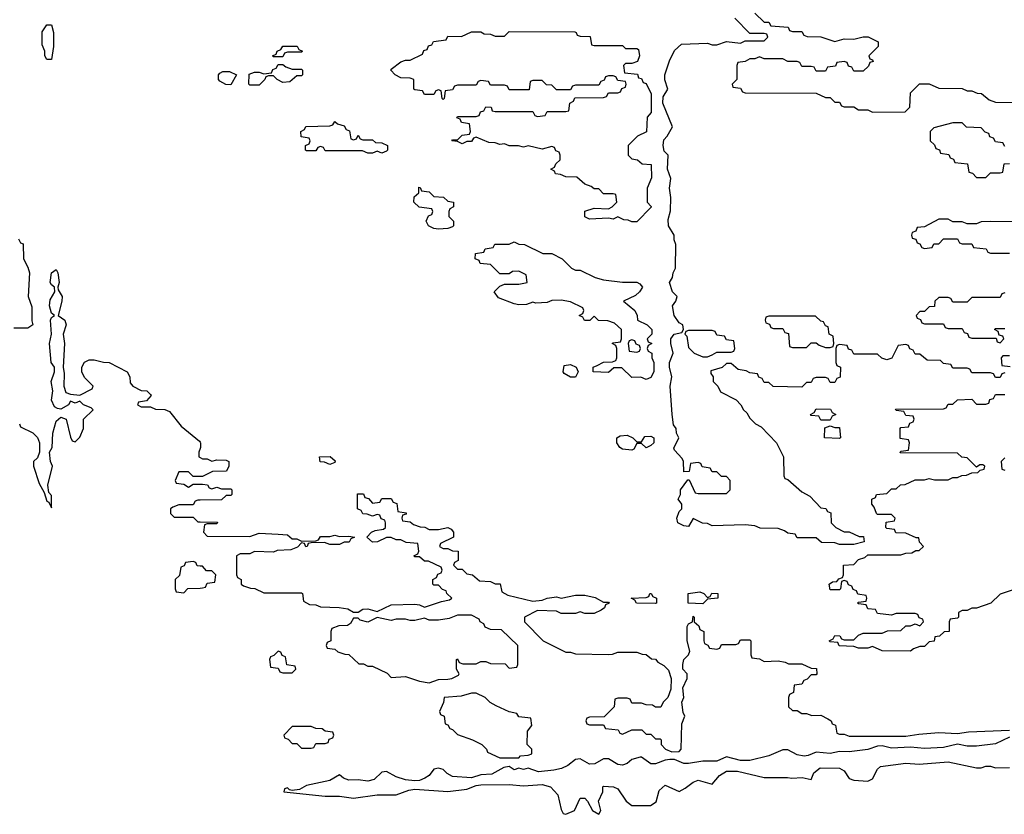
# Model space of a CAD drawing. Header units: inches. Extents: x 2701622 to 2964296, y 496201 to 720542.
# Tile 48 of 256: x 2739235 to 2743408, y 682974 to 686344. Entities that reach past the tile are written whole.
import ezdxf

# ---------------------------------------------------------------- set-up
doc = ezdxf.new("R2010")
doc.units = ezdxf.units.IN
doc.header["$MEASUREMENT"] = 0
doc.layers.add('C7638', color=7, linetype='Continuous')
doc.layers.add('C7648', color=7, linetype='Continuous')

msp = doc.modelspace()

# ---------------------------------------------------------------- linework, layer by layer
at = {"layer": 'C7638', "color": 4, "elevation": 8}
msp.add_lwpolyline([(2739350, 686175.3), (2739341.2, 686190), (2739341.2, 686210), (2739330, 686238), (2739330, 686292), (2739350, 686322), (2739370, 686322), (2739378.4, 686290), (2739378.4, 686230), (2739370, 686175.3)], close=True, dxfattribs=at)
for points in [[(2739230, 685414), (2739238, 685398), (2739250, 685394), (2739251.3, 685330), (2739270, 685294), (2739276, 685270), (2739271.3, 685170), (2739286, 685126), (2739286.4, 685066.4), (2739290.7, 685050), (2739270, 685035.3), (2739210, 685035.3)], [(2739234, 684630), (2739238, 684618), (2739290, 684592), (2739310, 684572), (2739318.8, 684550), (2739318.8, 684510), (2739310, 684486), (2739294, 684470), (2739294, 684450), (2739316.9, 684376.9), (2739338.8, 684338.8), (2739350, 684302), (2739358, 684298), (2739370, 684274), (2739370, 684326), (2739359, 684339), (2739354.5, 684370), (2739374, 684450), (2739366, 684470), (2739362, 684510), (2739372, 684530), (2739376, 684590), (2739390, 684642), (2739410, 684658), (2739432, 684650), (2739450, 684574), (2739458, 684558), (2739470, 684554), (2739490, 684574), (2739506, 684610), (2739506, 684650), (2739546, 684690), (2739538, 684698), (2739506, 684710), (2739490, 684726), (2739470, 684718), (2739450, 684726), (2739442, 684710), (2739410, 684692.3), (2739394.8, 684694.8), (2739382.7, 684702.7), (2739369.7, 684729.7), (2739376, 684770), (2739368.4, 684810), (2739382.7, 684850), (2739382.7, 684870), (2739368, 684890), (2739361.7, 684970), (2739369.6, 685010), (2739365.6, 685070), (2739370, 685081), (2739382, 685090), (2739370, 685099), (2739360.7, 685130), (2739364.4, 685155.6), (2739384, 685190), (2739382, 685210), (2739370, 685219), (2739364.5, 685230), (2739369.6, 685270), (2739390, 685284.7), (2739397.3, 685270), (2739402, 685230), (2739396, 685210), (2739398, 685198), (2739414.8, 685170), (2739414, 685150), (2739398, 685090), (2739426.8, 685070), (2739432, 685050), (2739419.1, 685010), (2739424.4, 684970), (2739418.8, 684870), (2739423.5, 684843.5), (2739421.6, 684790), (2739430, 684762.8), (2739450, 684756), (2739490, 684752), (2739542, 684778), (2739546, 684790), (2739510, 684826), (2739498, 684850), (2739498, 684870), (2739510, 684892), (2739530, 684902), (2739550, 684902), (2739590, 684891.3), (2739614, 684890), (2739691, 684851), (2739702, 684830), (2739703.6, 684803.6), (2739714, 684790), (2739750, 684772), (2739774, 684770), (2739790, 684754), (2739792, 684750), (2739772.7, 684727.3), (2739738, 684722), (2739734, 684710), (2739750, 684702), (2739790, 684702), (2739810, 684692), (2739850, 684691.3), (2739870, 684682), (2739919.6, 684619.6), (2739996.9, 684556.9), (2740000, 684552.7)], [(2740000, 684525), (2739994, 684510), (2739994, 684490), (2740000, 684487)], [(2740000, 684406), (2739970, 684406), (2739950, 684426), (2739910, 684426), (2739894, 684390), (2739898, 684378), (2739930, 684374), (2739950, 684362), (2739970, 684374), (2740000, 684374)], [(2740000, 684306.2), (2739990, 684306), (2739978, 684302), (2739970, 684286), (2739910, 684286), (2739883.6, 684276.4), (2739874, 684270), (2739874, 684250), (2739890, 684234), (2739970, 684234), (2739990, 684214), (2740000, 684213.8)], [(2740000, 684026.6), (2739987.3, 684027.3), (2739982, 684042), (2739970, 684046), (2739938, 684042), (2739932.7, 684027.3), (2739918, 684022), (2739912.7, 683987.3), (2739894, 683970), (2739894, 683930), (2739898, 683918), (2739930, 683914), (2739948, 683932), (2740000, 683933.7)]]:
    msp.add_lwpolyline(points, dxfattribs=at)
at = {"layer": 'C7648', "color": 4, "elevation": 8}
for points in [[(2743410, 684846), (2743398, 684842), (2743390, 684826), (2743370, 684826), (2743362, 684842), (2743350, 684846), (2743270, 684846), (2743262, 684862), (2743250, 684866), (2743190, 684866), (2743182, 684882), (2743150, 684886), (2743138, 684898), (2743080.4, 684900.4), (2743050, 684926), (2743030, 684926), (2743022, 684942), (2743008, 684948), (2743002, 684962), (2742990, 684966), (2742958, 684962), (2742931.1, 684908.9), (2742910, 684902), (2742888.4, 684908.4), (2742870, 684926), (2742770, 684926), (2742762, 684942), (2742747.3, 684947.3), (2742742, 684962), (2742710, 684966), (2742698, 684962), (2742694, 684950), (2742694, 684890), (2742698, 684878), (2742714, 684870), (2742712.7, 684827.3), (2742698, 684822), (2742690, 684806), (2742670, 684806), (2742662, 684822), (2742650, 684826), (2742610, 684826), (2742598, 684822), (2742590, 684806), (2742570, 684806), (2742550, 684786), (2742428.4, 684788.4), (2742410, 684806), (2742390, 684806), (2742382, 684822), (2742367.3, 684827.3), (2742362, 684842), (2742330, 684846), (2742314.6, 684854.6), (2742280.4, 684860.4), (2742250, 684886), (2742230, 684886), (2742211.6, 684868.4), (2742164.7, 684855.3), (2742163.6, 684843.6), (2742174, 684830), (2742174, 684810), (2742194, 684790), (2742205.4, 684765.4), (2742271.3, 684731.3), (2742291.3, 684711.3), (2742302, 684690), (2742316.9, 684676.9), (2742330, 684654), (2742354, 684630), (2742376.9, 684616.9), (2742442, 684550), (2742472, 684490), (2742474, 684410), (2742478, 684398), (2742490, 684394), (2742550, 684342), (2742583.6, 684323.6), (2742630, 684274), (2742651.6, 684271.6), (2742658, 684258), (2742672.7, 684252.7), (2742674, 684210), (2742694, 684190), (2742730, 684172), (2742750, 684172), (2742792.7, 684152.7), (2742811.6, 684151.6), (2742814, 684130), (2742770, 684118), (2742710, 684118), (2742690, 684126), (2742632.7, 684127.3), (2742610, 684146), (2742530, 684146), (2742522, 684162), (2742490, 684166), (2742476.4, 684176.4), (2742450, 684186), (2742372.7, 684187.3), (2742350, 684198), (2742310, 684202), (2742170, 684198), (2742150, 684208), (2742128.4, 684208.4), (2742090, 684228), (2742070, 684195.3), (2742050, 684198), (2742023.7, 684210), (2742019.5, 684230), (2742030, 684258), (2742042, 684270), (2742042, 684290), (2742026, 684310), (2742035.3, 684330), (2742035.3, 684350), (2742067.3, 684392.7), (2742072.7, 684392.7), (2742098, 684338), (2742110, 684334), (2742230, 684334), (2742246, 684350), (2742246, 684390), (2742230, 684406), (2742210, 684406), (2742190, 684426), (2742170, 684426), (2742162, 684442), (2742127.3, 684447.3), (2742122, 684462), (2742110, 684466), (2742078, 684462), (2742072.7, 684427.3), (2742050, 684426), (2742048.7, 684470), (2742043.1, 684483.1), (2742010, 684518), (2742007, 684527), (2742029, 684570), (2742019, 684590), (2742017.2, 684610), (2742006.2, 684626.2), (2742000.7, 684670), (2741992, 684790), (2741999.5, 684830), (2741989, 684870), (2741989, 684890), (2742004, 684930), (2741994, 684970), (2741994, 684990), (2742008.7, 685010), (2742042, 685018), (2742048, 685030), (2742046, 685050), (2742030, 685058), (2742009, 685090), (2742001.2, 685130), (2742015.3, 685150), (2742022, 685170), (2742001.2, 685190), (2741989.2, 685230), (2742001.2, 685250), (2742004, 685270), (2742014, 685290), (2742015.3, 685390), (2742009, 685410), (2742009, 685430), (2741984.5, 685470), (2741983.6, 685496.4), (2741993.6, 685533.6), (2741994, 685590), (2741989, 685630), (2741994, 685670), (2741981.2, 685710), (2741984, 685770), (2741967, 685787), (2741962, 685810), (2741965.1, 685834.9), (2741979, 685850), (2742002, 685890), (2741961.2, 685990), (2741962.7, 686017.3), (2741982, 686050), (2741969.3, 686089.3), (2741969, 686110), (2741989, 686170), (2742010, 686214), (2742040.4, 686239.6), (2742150, 686244.7), (2742170, 686238), (2742190, 686238), (2742230, 686251.3), (2742290, 686244.7), (2742310, 686254), (2742390, 686254), (2742406, 686270), (2742402, 686282), (2742390, 686286), (2742330, 686286), (2742266, 686350)], [(2742350, 686372), (2742390, 686334), (2742410, 686334), (2742418, 686318), (2742491.6, 686311.6), (2742498, 686298), (2742510, 686294), (2742550, 686294), (2742558, 686278), (2742572.7, 686272.7), (2742631.1, 686271.1), (2742690, 686252), (2742730, 686262.8), (2742770, 686261), (2742810, 686271), (2742830.9, 686270.9), (2742874, 686250), (2742874, 686230), (2742834, 686190), (2742838, 686178), (2742850, 686174), (2742852.7, 686167.3), (2742838, 686162), (2742832.7, 686147.3), (2742810, 686126), (2742770, 686126), (2742762, 686142), (2742747.3, 686147.3), (2742742, 686162), (2742730, 686166), (2742698, 686162), (2742692.7, 686147.3), (2742658, 686142), (2742650, 686126), (2742610, 686126), (2742602, 686142), (2742590, 686146), (2742550, 686146), (2742542, 686162), (2742530, 686166), (2742490, 686166), (2742470, 686178), (2742390, 686178), (2742370, 686186), (2742350, 686178), (2742330, 686178), (2742310, 686166), (2742278, 686162), (2742274, 686150), (2742274, 686090), (2742254, 686070), (2742258, 686058), (2742290, 686054), (2742298, 686038), (2742310, 686034), (2742610, 686032), (2742650, 686014), (2742670, 686014), (2742690, 685994), (2742710, 685994), (2742718, 685978), (2742730, 685974), (2742770, 685974), (2742790, 685962), (2742830, 685962), (2742850, 685952), (2742987.3, 685952.7), (2743007.3, 685972.7), (2743010, 686034), (2743048.4, 686071.6), (2743090, 686072), (2743130, 686054), (2743230, 686052), (2743250, 686042), (2743270, 686042), (2743292.7, 686032.7), (2743311.6, 686031.6), (2743343.6, 686003.6), (2743370, 685994), (2743487.3, 685992.7)], [(2743410, 685806), (2743402, 685822), (2743370, 685826), (2743362, 685842), (2743347.3, 685847.3), (2743342, 685862), (2743327.3, 685867.3), (2743310, 685886), (2743248.4, 685888.4), (2743230, 685906), (2743190, 685906), (2743110, 685886), (2743094, 685870), (2743094, 685830), (2743112.7, 685812.7), (2743118, 685798), (2743132.7, 685792.7), (2743138, 685778), (2743172.7, 685772.7), (2743178, 685758), (2743192.7, 685752.7), (2743198, 685738), (2743252.7, 685732.7), (2743258, 685698), (2743272.7, 685692.7), (2743290, 685674), (2743330, 685674), (2743350, 685694), (2743390, 685694), (2743402, 685698), (2743407.3, 685732.7), (2743430, 685734)], [(2743510, 685486), (2743350, 685488), (2743310, 685486), (2743290, 685478), (2743250, 685478), (2743230, 685486), (2743190, 685486), (2743170, 685498), (2743130, 685498), (2743070, 685466), (2743038, 685462), (2743032.7, 685447.3), (2743018, 685442), (2743014, 685430), (2743018, 685418), (2743032.7, 685412.7), (2743038, 685398), (2743050, 685394), (2743058, 685378), (2743070, 685374), (2743102, 685378), (2743110, 685394), (2743130, 685394), (2743150, 685414), (2743210, 685414), (2743218, 685398), (2743230, 685394), (2743270, 685394), (2743278, 685378), (2743331.6, 685371.6), (2743338, 685358), (2743350, 685354), (2743430, 685354)], [(2743410, 685186), (2743398, 685182), (2743390, 685166), (2743270, 685166), (2743250, 685146), (2743190, 685146), (2743182, 685162), (2743170, 685166), (2743130, 685166), (2743114, 685150), (2743112.7, 685127.3), (2743090, 685126), (2743070, 685106), (2743050, 685106), (2743034, 685090), (2743038, 685078), (2743052.7, 685072.7), (2743058, 685058), (2743070, 685054), (2743150, 685054), (2743158, 685038), (2743170, 685034), (2743230, 685034), (2743238, 685018), (2743252.7, 685012.7), (2743258, 684998), (2743270, 684994), (2743374, 684994), (2743378, 684978), (2743390, 684974), (2743406, 684990), (2743402, 685002), (2743386, 685006), (2743382, 685022), (2743366, 685030), (2743370, 685034), (2743410, 685034)], [(2743430, 684918), (2743402, 684918), (2743394, 684910), (2743398, 684878), (2743432.7, 684872.7)], [(2743466.4, 683933.6), (2743390, 683908), (2743351, 683869), (2743290, 683848), (2743270, 683848), (2743250, 683838), (2743230, 683838), (2743214, 683830), (2743214, 683810), (2743210, 683806), (2743178, 683802), (2743174, 683790), (2743174, 683750), (2743152.7, 683747.3), (2743134, 683730), (2743114, 683726), (2743111.1, 683708.9), (2743090, 683706), (2743070, 683686), (2743050, 683686), (2743023.6, 683676.4), (2743010, 683666), (2742890, 683668), (2742850, 683686), (2742830, 683678), (2742790, 683678), (2742770, 683686), (2742708.4, 683688.4), (2742702, 683702), (2742670, 683706), (2742666, 683710), (2742682, 683718), (2742690, 683732), (2742711.6, 683731.6), (2742718, 683718), (2742730, 683714), (2742770, 683714), (2742790, 683734), (2742810, 683742), (2742890, 683742), (2742912.7, 683752.7), (2742970, 683754), (2742990, 683774), (2743010, 683774), (2743030, 683782), (2743050, 683774), (2743066, 683790), (2743062, 683802), (2743047.3, 683807.3), (2743042, 683822), (2743030, 683826), (2742950, 683826), (2742930, 683818), (2742870, 683826), (2742862, 683842), (2742830, 683846), (2742822, 683862), (2742790, 683866), (2742786, 683870), (2742790, 683874), (2742822, 683878), (2742826, 683890), (2742822, 683902), (2742787.3, 683907.3), (2742782, 683922), (2742767.3, 683927.3), (2742762, 683942), (2742747.3, 683947.3), (2742742, 683962), (2742730, 683966), (2742718, 683962), (2742714, 683930), (2742710, 683926), (2742670, 683926), (2742666, 683950), (2742680.4, 683959.6), (2742698, 683962), (2742707.3, 683972.7), (2742722, 683978), (2742726, 683990), (2742726, 684030), (2742770, 684034), (2742790, 684054), (2742816.4, 684063.6), (2742830, 684074), (2742970, 684074), (2742990, 684082), (2743016.4, 684083.6), (2743032.7, 684092.7), (2743047.3, 684092.7), (2743066, 684110), (2743048.4, 684128.4), (2743046, 684146), (2743034, 684146), (2742990, 684166), (2742948.4, 684168.4), (2742942, 684182), (2742910, 684186), (2742906, 684190), (2742907.3, 684212.7), (2742942, 684218), (2742946, 684230), (2742930, 684246), (2742870, 684246), (2742866, 684250), (2742856.4, 684276.4), (2742846, 684290), (2742846, 684310), (2742862, 684318), (2742866, 684330), (2742910, 684334), (2742930, 684354), (2742950, 684354), (2742968.4, 684371.6), (2742987.3, 684372.7), (2743030, 684392), (2743070, 684392), (2743090, 684398), (2743112.7, 684392.7), (2743170, 684392), (2743190, 684402), (2743210, 684402), (2743228.4, 684411.6), (2743247.3, 684412.7), (2743270, 684422), (2743296.4, 684423.6), (2743306, 684434), (2743322, 684438), (2743326, 684450), (2743316.4, 684456.4), (2743303.6, 684456.4), (2743290, 684446), (2743250, 684486), (2743228.4, 684488.4), (2743210, 684506), (2742967.3, 684507.3), (2742970, 684514), (2743002, 684518), (2743006, 684550), (2743002, 684562), (2742967.3, 684567.3), (2742966, 684610), (2742970, 684614), (2743002, 684618), (2743007.3, 684632.7), (2743022, 684638), (2743026, 684650), (2743022, 684662), (2742990, 684666), (2742982, 684682), (2742950, 684686), (2742947.3, 684692.7), (2743150, 684694), (2743162, 684698), (2743170, 684714), (2743190, 684714), (2743210, 684732), (2743270, 684734), (2743290, 684714), (2743330, 684714), (2743342, 684718), (2743347.3, 684732.7), (2743362, 684738), (2743370, 684754), (2743410, 684754)], [(2740000, 684552.7), (2740002, 684550), (2740002, 684530), (2740000, 684525)], [(2740000, 684487), (2740010, 684482), (2740030, 684482), (2740050, 684472), (2740070, 684478), (2740110, 684476), (2740122, 684470), (2740122, 684450), (2740110.9, 684429.1), (2740051.6, 684428.4), (2740010, 684406), (2740000, 684406)], [(2743410, 684486), (2743394, 684470), (2743398, 684438), (2743410, 684434)], [(2740000, 684374), (2740010, 684374), (2740031.6, 684371.6), (2740038, 684358), (2740050, 684354), (2740070, 684362), (2740090, 684354), (2740130, 684354), (2740134, 684350), (2740134, 684330), (2740130, 684326), (2740110, 684326), (2740090, 684308), (2740000, 684306.2)], [(2740000, 684213.8), (2740072.7, 684212.7), (2740070, 684206), (2740030, 684206), (2740018, 684202), (2740014, 684170), (2740030, 684154), (2740210, 684152), (2740250, 684166), (2740330, 684162.8), (2740370, 684158.8), (2740390, 684142), (2740410, 684142), (2740430, 684132), (2740490, 684134), (2740502, 684138), (2740510, 684152), (2740550, 684152), (2740570, 684158), (2740590, 684152), (2740630, 684154), (2740654, 684150), (2740638, 684142), (2740631.6, 684128.4), (2740610, 684128), (2740590, 684118), (2740550, 684118), (2740527.3, 684127.3), (2740470, 684126), (2740458, 684122), (2740454, 684110), (2740448, 684108), (2740442, 684122), (2740430, 684126), (2740412.7, 684107.3), (2740384.7, 684095.3), (2740326.8, 684093.2), (2740310, 684086), (2740230, 684088), (2740210, 684078), (2740170, 684078), (2740154, 684070), (2740154, 683990), (2740158, 683978), (2740174, 683970), (2740174, 683950), (2740183.6, 683943.6), (2740212.7, 683932.7), (2740231.6, 683931.6), (2740270, 683914), (2740430, 683914), (2740434, 683910), (2740438, 683878), (2740463.6, 683863.6), (2740490, 683862), (2740510, 683854), (2740588.4, 683851.6), (2740625.4, 683845.4), (2740650, 683832), (2740670, 683832), (2740690, 683844.7), (2740710, 683846), (2740750, 683834), (2740810, 683862), (2740910, 683864.7), (2740930, 683862), (2740950, 683852), (2741023.1, 683876.9), (2741056.4, 683883.6), (2741066, 683890), (2741046, 683910), (2741042, 683922), (2741027.3, 683927.3), (2741010, 683946), (2740990, 683946), (2740986, 683950), (2740986, 683970), (2741002, 683978), (2741007.3, 683992.7), (2741022, 683998), (2741026, 684010), (2741022, 684022), (2740967.3, 684047.3), (2740950, 684048), (2740930, 684066), (2740910, 684066), (2740906, 684070), (2740922, 684078), (2740926, 684090), (2740922, 684122), (2740872.7, 684127.3), (2740850, 684138), (2740830, 684138), (2740810, 684148), (2740790, 684148), (2740751.1, 684128.9), (2740730, 684128.7), (2740706, 684150), (2740726, 684170), (2740742, 684178), (2740776.4, 684183.6), (2740786, 684190), (2740786, 684210), (2740782, 684222), (2740767.3, 684227.3), (2740762, 684242), (2740750, 684246), (2740730, 684238), (2740707.3, 684247.3), (2740690, 684248), (2740682, 684262), (2740666, 684270), (2740667.3, 684332.7), (2740692.7, 684332.7), (2740698, 684318), (2740712.7, 684312.7), (2740730, 684294), (2740762, 684298), (2740770, 684314), (2740810, 684314), (2740818, 684298), (2740832.7, 684292.7), (2740838, 684258), (2740872.7, 684252.7), (2740872.7, 684247.3), (2740858, 684242), (2740854, 684230), (2740858, 684218), (2740890, 684214), (2740903.6, 684203.6), (2740932.7, 684192.7), (2740951.6, 684191.6), (2740970, 684182), (2741010, 684182), (2741050, 684190.8), (2741063.6, 684183.6), (2741074, 684170), (2741074, 684150), (2741018, 684122), (2741014, 684110), (2741030, 684102), (2741050, 684102), (2741070, 684092), (2741094, 684090), (2741094, 684050), (2741078, 684042), (2741074, 684030), (2741090, 684014), (2741110, 684014), (2741130, 683994), (2741154, 683990), (2741183.6, 683963.6), (2741230, 683962), (2741250, 683952), (2741271.6, 683951.6), (2741278, 683918), (2741303.6, 683903.6), (2741410, 683878), (2741450, 683882), (2741470, 683891.3), (2741510, 683896), (2741530, 683891.3), (2741590, 683904), (2741630, 683904), (2741674, 683894), (2741710, 683874), (2741730, 683874), (2741734, 683870), (2741718, 683862), (2741714, 683850), (2741699.8, 683840.2), (2741670, 683826), (2741630, 683826), (2741610, 683833.2), (2741590, 683826), (2741530, 683826), (2741510, 683835.3), (2741430, 683838), (2741374, 683810), (2741374, 683790), (2741454, 683710), (2741550, 683662), (2741570, 683662), (2741590, 683654), (2741730, 683652), (2741747.3, 683652.7), (2741770, 683662), (2741850, 683662), (2741872.7, 683652.7), (2741890, 683652), (2741912.7, 683632.7), (2741930, 683632), (2741939.6, 683619.6), (2741965.4, 683605.4), (2741985.4, 683585.4), (2741996, 683550), (2741995.3, 683504.7), (2741982, 683470), (2741962, 683450), (2741951.6, 683428.4), (2741930, 683428), (2741916.4, 683436.4), (2741890, 683438), (2741870, 683446), (2741830, 683446), (2741822, 683462), (2741810, 683466), (2741770, 683466), (2741758, 683462), (2741754, 683430), (2741712.7, 683387.3), (2741650, 683386), (2741638, 683382), (2741634, 683370), (2741638, 683358), (2741650, 683354), (2741710, 683354), (2741718, 683338), (2741771.6, 683331.6), (2741778, 683318), (2741790, 683314), (2741830, 683332), (2741871.6, 683331.6), (2741890, 683314), (2741910, 683314), (2741930, 683294), (2741950, 683294), (2741954, 683290), (2741954, 683270), (2741972, 683250), (2741998.8, 683238.8), (2742030, 683240.5), (2742038.4, 683250), (2742042, 683358), (2742054, 683390), (2742046.3, 683406.3), (2742040.9, 683450), (2742049.2, 683470), (2742046, 683510), (2742064, 683550), (2742064, 683570), (2742045.2, 683590), (2742046, 683610), (2742049.6, 683630.4), (2742069, 683650), (2742074.6, 683665.4), (2742064, 683710), (2742064, 683770), (2742070, 683782), (2742086, 683790), (2742090, 683814), (2742094, 683810), (2742094, 683790), (2742112.7, 683772.7), (2742118, 683758), (2742134, 683750), (2742134, 683710), (2742138, 683698), (2742152, 683692), (2742158, 683678), (2742190, 683674), (2742202, 683678), (2742210, 683694), (2742270, 683694), (2742282, 683698), (2742290, 683714), (2742330, 683714), (2742334, 683710), (2742334, 683650), (2742338, 683638), (2742370, 683634), (2742390, 683622), (2742450, 683624.7), (2742479.6, 683619.6), (2742492.7, 683612.7), (2742550, 683612), (2742590, 683594), (2742612.7, 683592.7), (2742614, 683570), (2742610, 683566), (2742590, 683566), (2742572.7, 683547.3), (2742558, 683542), (2742550, 683526), (2742518, 683522), (2742514, 683490), (2742498, 683482), (2742494, 683470), (2742494, 683430), (2742510, 683414), (2742530, 683414), (2742550, 683402), (2742570, 683402), (2742592.7, 683392.7), (2742630, 683394), (2742659.6, 683379.6), (2742674, 683370), (2742678, 683358), (2742692.7, 683352.7), (2742698, 683318), (2742710, 683314), (2742730, 683314), (2742750, 683306), (2742990, 683304.9), (2743045.6, 683314.4), (2743130, 683320.7), (2743210, 683317.3), (2743256.2, 683323.8), (2743430, 683331.3)], [(2740000, 683933.7), (2740010, 683934), (2740022, 683938), (2740030, 683954), (2740062, 683958), (2740066, 683990), (2740050, 684006), (2740027.3, 684007.3), (2740010, 684026), (2740000, 684026.6)], [(2743430, 683300.9), (2743370, 683273), (2743290, 683262.6), (2743250, 683263), (2743210, 683271.6), (2743150, 683258), (2743070, 683253), (2743010, 683258.7), (2742930, 683255.1), (2742890, 683264.2), (2742870, 683262.4), (2742830, 683248.3), (2742750, 683239.7), (2742710, 683240.5), (2742670, 683231.6), (2742610, 683237.6), (2742577.2, 683222.8), (2742559.2, 683220.8), (2742530, 683226.3), (2742490, 683247), (2742470, 683247.3), (2742410, 683221.6), (2742330, 683202), (2742290, 683202.4), (2742230, 683217.6), (2742190, 683199.6), (2742130, 683199.6), (2742070, 683189.7), (2742049.7, 683189.7), (2742010, 683206), (2741990, 683206.6), (2741970, 683203.7), (2741930, 683187.6), (2741910, 683187.6), (2741870, 683216), (2741864, 683216), (2741830, 683206.6), (2741810, 683189.5), (2741790, 683182.9), (2741770, 683185.1), (2741730, 683209.3), (2741710, 683209.3), (2741672.4, 683187.6), (2741650, 683186.6), (2741610, 683209.3), (2741590, 683206), (2741558.3, 683181.7), (2741531.8, 683168.2), (2741498.3, 683161.7), (2741434, 683154), (2741390, 683169.3), (2741370, 683163.7), (2741350, 683169.2), (2741330, 683162.7), (2741310, 683177.2), (2741286.8, 683173.2), (2741236.1, 683143.9), (2741190, 683142), (2741150, 683129.4), (2741070, 683134), (2741046.7, 683146.7), (2741030, 683163.7), (2741010, 683169.3), (2740990, 683165.2), (2740970, 683139.3), (2740952.3, 683127.7), (2740930, 683118), (2740910, 683115.8), (2740870, 683119.6), (2740830, 683132.3), (2740790, 683156), (2740770, 683153.2), (2740738, 683122), (2740710, 683114), (2740670, 683120.9), (2740630, 683119.5), (2740607.6, 683127.6), (2740590, 683141.2), (2740550, 683117), (2740450, 683096), (2740421, 683079), (2740390, 683075.3), (2740378, 683078), (2740370, 683086), (2740358, 683082), (2740354, 683070), (2740530, 683050.7), (2740590, 683050.7), (2740650, 683042.8), (2740750, 683057.3), (2740830, 683056), (2740884.1, 683075.9), (2740910, 683080.7), (2741050, 683070.8), (2741130, 683081), (2741170, 683096.3), (2741190, 683099.1), (2741310, 683100.7), (2741370, 683094.8), (2741450, 683100.7), (2741484.7, 683090), (2741516.3, 683056.3), (2741530, 682994), (2741538, 682978), (2741550, 682974), (2741586, 682990), (2741610, 683042), (2741630, 683042), (2741642, 683030), (2741662, 682990), (2741690, 682974), (2741698, 682990), (2741688, 683030), (2741706, 683070), (2741706, 683090), (2741710, 683094), (2741751.1, 683091.1), (2741770, 683082), (2741804.7, 683030), (2741830, 683011), (2741909.1, 683010.9), (2741932.7, 683027.3), (2741945.2, 683074.8), (2741970, 683098), (2742030, 683071.3), (2742055.5, 683084.5), (2742089.5, 683110.5), (2742110, 683118.8), (2742170, 683102), (2742200.7, 683139.3), (2742230, 683156.4), (2742277.3, 683157.3), (2742390.7, 683130.7), (2742489.3, 683130.7), (2742506.8, 683126.8), (2742550.6, 683130.6), (2742590, 683122), (2742601.2, 683150), (2742628.2, 683171.8), (2742710, 683170.4), (2742730, 683158), (2742750, 683126), (2742770, 683118.8), (2742830, 683114.8), (2742850, 683124.7), (2742870, 683166), (2742883.9, 683176.1), (2742990, 683190.3), (2743047.1, 683187.1), (2743170, 683196.4), (2743290, 683171.3), (2743310, 683171.3), (2743330, 683178), (2743350, 683178), (2743370, 683171.3), (2743430, 683172)]]:
    msp.add_lwpolyline(points, dxfattribs=at)
for points in [[(2741670, 686234), (2741790, 686234), (2741802, 686222), (2741850, 686222), (2741858, 686218), (2741862, 686190), (2741852.7, 686167.3), (2741830, 686158), (2741802, 686158), (2741794, 686150), (2741798, 686118), (2741852.7, 686112.7), (2741858, 686098), (2741870, 686094), (2741878, 686078), (2741890, 686074), (2741912, 686030), (2741912, 685950), (2741894, 685930), (2741891.6, 685868.4), (2741854, 685850), (2741814, 685810), (2741814, 685770), (2741830, 685754), (2741854, 685750), (2741872.7, 685732.7), (2741912, 685730), (2741912.7, 685672.7), (2741894, 685630), (2741894, 685570), (2741911.6, 685551.6), (2741911.6, 685548.4), (2741850, 685486), (2741830, 685486), (2741813.6, 685493.6), (2741795.3, 685495.3), (2741770, 685508), (2741750, 685498), (2741730, 685502), (2741650, 685498), (2741630, 685508), (2741630, 685531.3), (2741670, 685544.7), (2741730, 685542), (2741746, 685550), (2741766, 685570), (2741762, 685602), (2741750, 685606), (2741710, 685606), (2741690, 685626), (2741670, 685626), (2741656.4, 685636.4), (2741630, 685646), (2741596.4, 685676.4), (2741550, 685678), (2741527.3, 685687.3), (2741506, 685690), (2741502, 685702), (2741486, 685710), (2741502, 685718), (2741507.3, 685732.7), (2741526, 685750), (2741526, 685770), (2741522, 685782), (2741507.3, 685787.3), (2741502, 685802), (2741490, 685806), (2741450, 685795.3), (2741390, 685808.7), (2741370, 685804), (2741348.9, 685808.9), (2741309.1, 685809.1), (2741290, 685818), (2741270, 685815.3), (2741250, 685822), (2741223.1, 685823.1), (2741170, 685846), (2741158, 685842), (2741150, 685828), (2741130, 685828), (2741110, 685818), (2741090, 685828), (2741066, 685830), (2741070, 685834), (2741090, 685834), (2741110, 685854), (2741142, 685858), (2741146, 685870), (2741142, 685902), (2741107.3, 685907.3), (2741102, 685922), (2741087.3, 685927.3), (2741090, 685934), (2741170, 685934), (2741182, 685938), (2741187.3, 685952.7), (2741202, 685958), (2741210, 685974), (2741232.7, 685972.7), (2741238, 685958), (2741250, 685954), (2741410, 685954), (2741418, 685938), (2741430, 685934), (2741462, 685938), (2741470, 685954), (2741550, 685954), (2741562, 685958), (2741566, 685990), (2741582, 685998), (2741587.3, 686012.7), (2741710, 686014), (2741722, 686018), (2741730, 686034), (2741770, 686034), (2741782, 686038), (2741787.3, 686052.7), (2741802, 686058), (2741806, 686070), (2741802, 686082), (2741770, 686086), (2741762, 686102), (2741750, 686106), (2741730, 686106), (2741718, 686102), (2741712.7, 686087.3), (2741698, 686082), (2741690, 686066), (2741590, 686066), (2741578, 686062), (2741570, 686046), (2741510, 686046), (2741490, 686066), (2741467.3, 686067.3), (2741450, 686086), (2741410, 686086), (2741398, 686082), (2741394, 686046), (2741310, 686046), (2741302, 686062), (2741290, 686066), (2741230, 686066), (2741222, 686082), (2741190, 686086), (2741178, 686082), (2741170, 686066), (2741090, 686066), (2741078, 686062), (2741070, 686046), (2741038, 686042), (2741034, 686010), (2741030, 686006), (2741026, 686010), (2741022, 686042), (2741010, 686046), (2740998, 686042), (2740990, 686026), (2740950, 686026), (2740942, 686042), (2740910, 686046), (2740906, 686050), (2740906, 686090), (2740890, 686095.3), (2740850, 686098), (2740826, 686110), (2740808, 686130), (2740810, 686134), (2740850, 686164.7), (2740870, 686172), (2740890, 686172), (2740942, 686198), (2740947.3, 686212.7), (2740962, 686218), (2740967.3, 686232.7), (2740982, 686238), (2740988.4, 686251.6), (2741042, 686258), (2741050, 686274), (2741107.3, 686272.7), (2741150, 686292), (2741190, 686292), (2741203.6, 686283.6), (2741230, 686282), (2741250, 686274), (2741290, 686274), (2741310, 686294), (2741587.3, 686292.7), (2741594, 686290), (2741598, 686278), (2741610, 686274), (2741652.7, 686272.7), (2741658, 686238)], [(2740310, 686186), (2740306, 686190), (2740322, 686198), (2740326, 686210), (2740342, 686218), (2740350, 686232), (2740411.6, 686231.6), (2740418, 686218), (2740434, 686210), (2740430, 686206), (2740370, 686206), (2740358, 686202), (2740350, 686186)], [(2740390, 686134), (2740430, 686134), (2740434, 686130), (2740434, 686110), (2740430, 686106), (2740410, 686106), (2740379.6, 686080.4), (2740350, 686078), (2740326, 686090), (2740310, 686106), (2740290, 686106), (2740278, 686102), (2740274, 686090), (2740250, 686066), (2740210, 686066), (2740206, 686070), (2740207.3, 686112.7), (2740230, 686122), (2740250, 686122), (2740270, 686114), (2740302, 686118), (2740307.3, 686132.7), (2740322, 686138), (2740330, 686154), (2740350, 686154), (2740363.6, 686143.6)], [(2740130, 686068), (2740108.9, 686068.9), (2740083.1, 686083.1), (2740078, 686090), (2740078, 686110), (2740083.1, 686116.9), (2740096.4, 686123.6), (2740123.6, 686123.6), (2740154, 686110)], [(2740650, 685834), (2740662, 685838), (2740670, 685854), (2740678, 685838), (2740690, 685834), (2740730, 685834), (2740743.6, 685823.6), (2740770, 685822), (2740794, 685810), (2740794, 685790), (2740790, 685786), (2740770, 685778), (2740750, 685786), (2740730, 685778), (2740710, 685778), (2740687.3, 685787.3), (2740530, 685788), (2740522, 685802), (2740510, 685806), (2740498, 685802), (2740490, 685788), (2740450, 685788), (2740446, 685790), (2740446, 685810), (2740462, 685818), (2740466, 685830), (2740462, 685842), (2740427.3, 685847.3), (2740426, 685870), (2740442, 685878), (2740448.4, 685891.6), (2740550, 685894), (2740562, 685898), (2740570, 685912), (2740582, 685902), (2740610, 685894), (2740618, 685878), (2740632.7, 685872.7), (2740638, 685838)], [(2741010, 685455.3), (2740990, 685458), (2740968, 685470), (2740958, 685490), (2740967.3, 685512.7), (2740982, 685518), (2740986, 685530), (2740982, 685542), (2740928.4, 685548.4), (2740906, 685570), (2740907.3, 685592.7), (2740926, 685610), (2740926, 685634), (2740932.7, 685632.7), (2740938, 685618), (2740970, 685614), (2740990, 685594), (2741031.6, 685591.6), (2741050, 685574), (2741074, 685570), (2741074, 685550), (2741058, 685542), (2741054, 685530), (2741054, 685510), (2741074, 685490), (2741074, 685470), (2741070, 685466), (2741050, 685458)], [(2741590, 685282), (2741610, 685282), (2741674, 685250), (2741710, 685241), (2741790, 685231.3), (2741850, 685231.3), (2741863.6, 685223.6), (2741874, 685210), (2741862, 685190), (2741845.4, 685174.6), (2741794, 685150), (2741842, 685110), (2741852, 685090), (2741854, 685070), (2741894, 685050), (2741914, 685030), (2741914, 685010), (2741894, 684990), (2741898, 684978), (2741914, 684970), (2741898, 684962), (2741894, 684950), (2741898, 684938), (2741914, 684930), (2741914, 684910), (2741922, 684890), (2741922, 684850), (2741910, 684826), (2741890, 684818), (2741867.3, 684827.3), (2741830, 684826), (2741787.3, 684867.3), (2741752.7, 684867.3), (2741730, 684848), (2741666, 684850), (2741666, 684870), (2741682, 684878), (2741708.9, 684891.1), (2741747.3, 684892.7), (2741762, 684898), (2741766, 684910), (2741766, 684950), (2741762, 684962), (2741746, 684970), (2741750, 684974), (2741782, 684978), (2741786, 684990), (2741786, 685030), (2741756.4, 685056.4), (2741727.3, 685067.3), (2741688.4, 685068.4), (2741670, 685086), (2741651.6, 685068.4), (2741628.4, 685068.4), (2741622, 685082), (2741606, 685090), (2741622, 685098), (2741626, 685110), (2741622, 685122), (2741570, 685148), (2741530, 685154), (2741490, 685153.2), (2741470, 685145.2), (2741422, 685142), (2741410, 685146), (2741383.6, 685136.4), (2741350, 685135.3), (2741330, 685139), (2741264.7, 685164.7), (2741246, 685190), (2741270, 685214), (2741290, 685222), (2741350, 685222), (2741386, 685230), (2741382, 685262), (2741350, 685278), (2741323.6, 685276.4), (2741310, 685266), (2741270, 685266), (2741230, 685306), (2741186, 685310), (2741182, 685322), (2741166, 685330), (2741167.3, 685352.7), (2741202, 685358), (2741207.3, 685372.7), (2741242, 685378), (2741248.4, 685391.6), (2741310, 685392), (2741330, 685402), (2741350, 685392), (2741374, 685390), (2741452.7, 685352.7), (2741490, 685352), (2741534, 685330), (2741574, 685290)], [(2742607.3, 685087.3), (2742410, 685086), (2742398, 685082), (2742394, 685070), (2742398, 685058), (2742412.7, 685052.7), (2742418, 685038), (2742430, 685034), (2742470, 685034), (2742478, 685018), (2742492.7, 685012.7), (2742498, 684958), (2742510, 684954), (2742570, 684954), (2742590, 684974), (2742610, 684974), (2742623.6, 684963.6), (2742650, 684954), (2742670, 684954), (2742682, 684958), (2742686, 684970), (2742682, 685002), (2742666, 685010), (2742662, 685042), (2742650, 685046), (2742642, 685062), (2742630, 685066)], [(2742170, 685026), (2742070, 685026), (2742058, 685022), (2742054, 685010), (2742062, 685002), (2742070, 684954), (2742094, 684930), (2742130, 684914), (2742150, 684914), (2742170, 684922), (2742190, 684934), (2742250, 684934), (2742262, 684938), (2742266, 684950), (2742262, 684982), (2742230, 684986), (2742222, 685002), (2742190, 685006), (2742182, 685022)], [(2741830, 684986), (2741818, 684982), (2741814, 684970), (2741818, 684938), (2741850, 684934), (2741862, 684938), (2741866, 684950), (2741862, 684962), (2741847.3, 684967.3), (2741842, 684982)], [(2741570, 684828), (2741543.1, 684843.1), (2741538, 684850), (2741542, 684878), (2741570, 684882), (2741594, 684870), (2741602, 684850), (2741590, 684828)], [(2742630, 684646), (2742622, 684662), (2742590, 684666), (2742586, 684670), (2742602, 684678), (2742610, 684694), (2742671.6, 684691.6), (2742678, 684678), (2742694, 684670), (2742678, 684662), (2742670, 684646)], [(2742690, 684614), (2742710, 684614), (2742714, 684570), (2742710, 684568), (2742646, 684570), (2742647.3, 684612.7), (2742670, 684622)], [(2741850, 684554), (2741870, 684554), (2741884, 684576), (2741910, 684578), (2741922, 684570), (2741922, 684550), (2741910, 684538), (2741890, 684528.7), (2741870, 684546), (2741850, 684546), (2741838, 684522), (2741830, 684518), (2741790, 684522), (2741778, 684530), (2741766, 684550), (2741766, 684570), (2741780.4, 684579.6), (2741810, 684582), (2741834, 684570)], [(2740550, 684458), (2740527.3, 684467.3), (2740508.4, 684468.4), (2740506, 684490), (2740551.1, 684491.1), (2740572.7, 684472.7), (2740570, 684466)], [(2742150, 683894), (2742162, 683898), (2742168.4, 683911.6), (2742194, 683910), (2742194, 683890), (2742150, 683886), (2742130, 683866), (2742068, 683870), (2742068.7, 683910), (2742116.9, 683916.9), (2742134, 683910)], [(2741930, 683868), (2741848.9, 683868.9), (2741842, 683882), (2741826, 683890), (2741890, 683894), (2741902, 683898), (2741906, 683910), (2741911.1, 683911.1), (2741918, 683898), (2741934, 683890), (2741934, 683870)], [(2741150, 683818), (2741090, 683818), (2741055.3, 683804.7), (2741010, 683797.2), (2740970, 683798), (2740950, 683806), (2740910, 683795.3), (2740890, 683795.3), (2740870, 683802), (2740830, 683802), (2740810, 683795.3), (2740750, 683808), (2740710, 683789), (2740678, 683798), (2740670, 683806), (2740650, 683806), (2740636.9, 683783.1), (2740624.7, 683775.3), (2740587.1, 683772.9), (2740558, 683762), (2740554, 683750), (2740554, 683710), (2740538, 683702), (2740534, 683690), (2740538, 683678), (2740570, 683674), (2740583.6, 683663.6), (2740612.7, 683652.7), (2740630, 683652), (2740672.7, 683612.7), (2740691.6, 683611.6), (2740710, 683602), (2740730, 683602), (2740792.7, 683572.7), (2740810, 683554), (2740870, 683558), (2740930, 683538.8), (2740970, 683531.3), (2741010, 683546), (2741050, 683546.8), (2741066, 683550), (2741095.3, 683564.7), (2741098, 683570), (2741086, 683590), (2741086, 683630), (2741090, 683634), (2741098, 683618), (2741112.7, 683612.7), (2741170, 683612), (2741190, 683622), (2741210, 683622), (2741230, 683614), (2741292, 683612), (2741310, 683594), (2741342, 683598), (2741346, 683610), (2741346, 683690), (2741276.4, 683756.4), (2741230, 683758), (2741208.4, 683768.4), (2741202, 683782), (2741186, 683790), (2741182, 683802)], [(2740330, 683666), (2740312.7, 683647.3), (2740298, 683642), (2740294, 683630), (2740298, 683598), (2740330, 683594), (2740338, 683578), (2740350, 683574), (2740390, 683574), (2740406, 683590), (2740402, 683602), (2740367.3, 683607.3), (2740362, 683642), (2740347.3, 683647.3), (2740342, 683662)], [(2741170, 683488), (2741150, 683488), (2741105.4, 683474.6), (2741034, 683470), (2741031.6, 683448.4), (2741014, 683410), (2741018, 683398), (2741034, 683390), (2741038, 683358), (2741050, 683354), (2741058, 683338), (2741070, 683334), (2741090, 683312), (2741154, 683290), (2741194, 683270), (2741214, 683250), (2741218, 683238), (2741270, 683214), (2741350, 683214), (2741358, 683222), (2741390, 683224.7), (2741406, 683230), (2741406, 683250), (2741386, 683270), (2741387.3, 683327.3), (2741406, 683350), (2741402, 683382), (2741350, 683388), (2741342, 683402), (2741310, 683408), (2741254.6, 683434.6), (2741228.9, 683448.9), (2741208, 683470)], [(2740470, 683346), (2740390, 683346), (2740354, 683310), (2740358, 683298), (2740372.7, 683292.7), (2740390, 683274), (2740410, 683274), (2740430, 683254), (2740470, 683254), (2740482, 683258), (2740490, 683274), (2740530, 683274), (2740542, 683278), (2740547.3, 683292.7), (2740562, 683298), (2740566, 683310), (2740562, 683322), (2740530, 683326), (2740516.4, 683336.4), (2740490, 683338)]]:
    msp.add_lwpolyline(points, close=True, dxfattribs=at)

doc.saveas('drawing.dxf')
